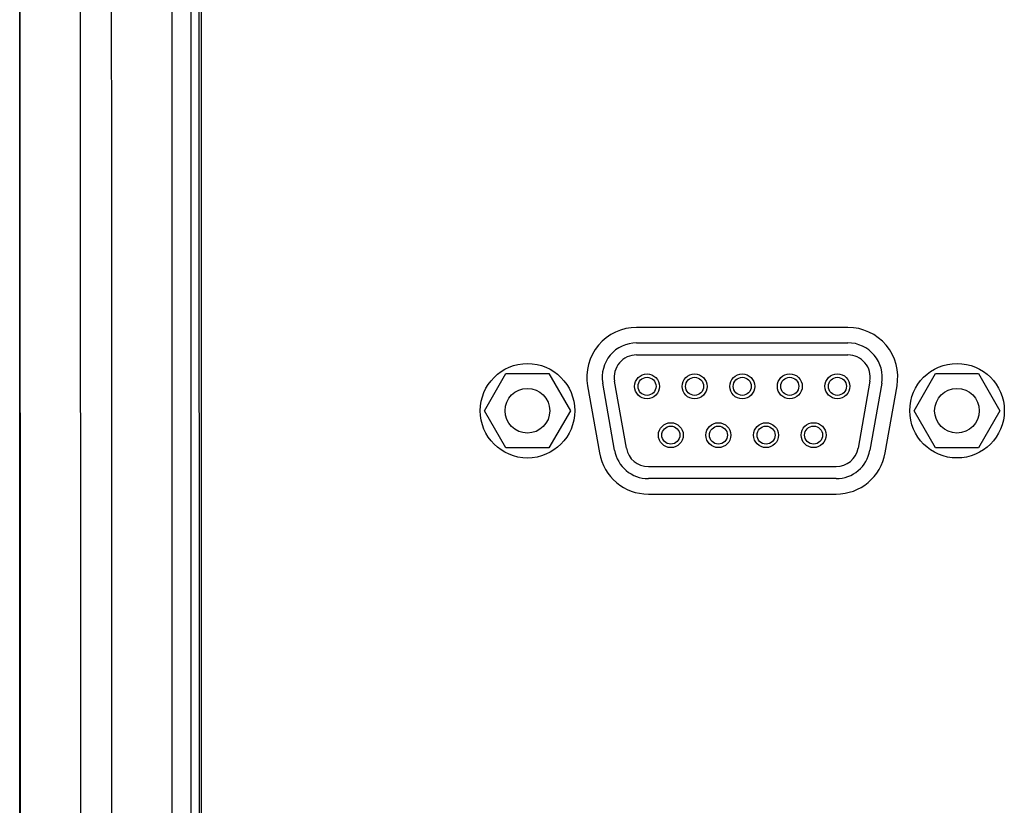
# Model space of a CAD drawing. Header units: millimetres. Extents: x -234 to 606, y -89 to 427.
# Tile 10 of 21: x 51 to 108, y 180 to 226. Entities that reach past the tile are written whole.
import ezdxf

# ---------------------------------------------------------------- set-up
doc = ezdxf.new("R2010")
doc.units = ezdxf.units.MM
doc.header["$LTSCALE"] = 23.1
doc.layers.add('06_ALL_SURFS', color=7, linetype='CONTINUOUS')

msp = doc.modelspace()

# ---------------------------------------------------------------- linework, layer by layer
at = {"layer": '06_ALL_SURFS', "color": 7}
for p, q in [((50.647, 116.524), (50.63, 266.692)), ((50.639, 262.169), (50.655, 121.158)), ((54.153, 261.939), (54.169, 121.278)), ((59.48, 256.932), (59.495, 126.286)), ((60.58, 256.933), (60.595, 126.286)), ((61.095, 126.286), (61.08, 256.933)), ((61.18, 256.933), (61.195, 126.286)), ((98.833, 208.111), (86.534, 208.111)), ((86.53, 207.212), (98.83, 207.213)), ((86.53, 206.512), (98.83, 206.513)), ((77.68, 203.261), (78.93, 205.426)), ((78.93, 205.426), (81.43, 205.426)), ((81.43, 205.426), (82.68, 203.261)), ((102.68, 203.263), (103.93, 205.429)), ((103.93, 205.429), (106.43, 205.429)), ((106.43, 205.429), (107.68, 203.264)), ((83.678, 204.707), (84.366, 200.808)), ((85.249, 200.964), (84.561, 204.864)), ((85.938, 201.086), (85.25, 204.986)), ((100.11, 204.987), (99.423, 201.087)), ((100.8, 204.866), (100.113, 200.966)), ((101.002, 200.81), (101.689, 204.708)), ((78.931, 201.096), (77.68, 203.261)), ((82.68, 203.261), (81.431, 201.096)), ((103.931, 201.099), (102.68, 203.263)), ((107.68, 203.264), (106.431, 201.099)), ((81.431, 201.096), (78.931, 201.096)), ((106.431, 201.099), (103.931, 201.099)), ((87.218, 200.012), (98.143, 200.013)), ((98.143, 199.313), (87.219, 199.312)), ((87.222, 198.412), (98.147, 198.413)), ((50.647, 195.108), (50.638, 195.108)), ((50.648, 188.108), (50.639, 188.108))]:
    msp.add_line(p, q, dxfattribs=at)
for centre, radius in [((80.184, 203.261), 2.75), ((105.184, 203.264), 2.75), ((87.14, 204.682), 0.725), ((87.14, 204.682), 0.525), ((89.91, 204.682), 0.725), ((89.91, 204.682), 0.525), ((92.68, 204.682), 0.725), ((92.68, 204.682), 0.525), ((95.45, 204.683), 0.725), ((95.45, 204.683), 0.525), ((98.22, 204.683), 0.725), ((98.22, 204.683), 0.525), ((80.18, 203.261), 1.3), ((105.18, 203.264), 1.3), ((88.526, 201.842), 0.725), ((88.526, 201.842), 0.525), ((91.296, 201.842), 0.725), ((91.296, 201.842), 0.525), ((94.066, 201.842), 0.725), ((94.066, 201.842), 0.525), ((96.836, 201.843), 0.725), ((96.836, 201.843), 0.525)]:
    msp.add_circle(centre, radius, dxfattribs=at)
for centre, radius, start, end in [((86.534, 205.211), 2.9, 90, 190.00654), ((98.833, 205.211), 2.9, 350.00654, 90), ((86.53, 205.212), 2, 90.00654, 190.00654), ((98.83, 205.213), 2, 350.00654, 90.00654), ((86.53, 205.212), 1.3, 90.00654, 190.00654), ((98.83, 205.213), 1.3, 350.00654, 90.00654), ((87.222, 201.312), 2.9, 190.00654, 270.00654), ((87.218, 201.312), 2, 190.00654, 270.00654), ((87.218, 201.312), 1.3, 190.00654, 270.00654), ((98.143, 201.313), 1.3, 270.00654, 350.00654), ((98.143, 201.313), 2, 270.00654, 350.00654), ((98.146, 201.313), 2.9, 270.00654, 350.00654)]:
    msp.add_arc(centre, radius, start, end, dxfattribs=at)
msp.add_open_spline([(55.995, 124.836), (55.992, 124.922), (55.988, 125.096), (55.988, 125.356), (55.988, 125.617), (55.988, 125.965), (55.988, 126.399), (55.988, 126.921), (55.988, 127.443), (55.988, 127.964), (55.988, 128.486), (55.988, 129.182), (55.988, 130.051), (55.989, 131.095), (55.989, 132.138), (55.989, 133.181), (55.989, 134.225), (55.989, 135.616), (55.989, 137.355), (55.989, 139.442), (55.989, 141.528), (55.99, 143.615), (55.99, 146.397), (55.99, 149.875), (55.99, 154.049), (55.99, 158.222), (55.99, 162.395), (55.99, 166.569), (55.99, 170.742), (55.989, 176.307), (55.989, 183.262), (55.988, 191.609), (55.987, 199.955), (55.986, 206.911), (55.985, 212.475), (55.984, 216.649), (55.983, 220.822), (55.982, 224.995), (55.981, 229.169), (55.98, 233.342), (55.979, 236.82), (55.979, 239.602), (55.978, 241.689), (55.977, 243.776), (55.977, 245.863), (55.976, 247.602), (55.976, 248.993), (55.975, 250.036), (55.975, 251.08), (55.975, 252.123), (55.974, 253.166), (55.974, 254.036), (55.974, 254.731), (55.974, 255.253), (55.974, 255.775), (55.973, 256.296), (55.973, 256.818), (55.973, 257.253), (55.973, 257.601), (55.973, 257.861), (55.973, 258.122), (55.977, 258.295), (55.98, 258.382)], degree=3, knots=[0, 0, 0, 0, 0.001945, 0.003896, 0.00585, 0.007803, 0.011709, 0.015616, 0.019522, 0.023429, 0.027335, 0.031242, 0.039055, 0.046868, 0.05468, 0.062493, 0.070306, 0.078119, 0.093745, 0.10937, 0.124996, 0.140621, 0.156247, 0.187498, 0.218749, 0.249999, 0.28125, 0.3125, 0.34375, 0.375, 0.4375, 0.5, 0.5625, 0.625, 0.656251, 0.687501, 0.718751, 0.750001, 0.781252, 0.812503, 0.843753, 0.859379, 0.875004, 0.89063, 0.906256, 0.921881, 0.929694, 0.937507, 0.94532, 0.953133, 0.960945, 0.968758, 0.972665, 0.976571, 0.980478, 0.984384, 0.988291, 0.992197, 0.99415, 0.996104, 0.998055, 1, 1, 1, 1], dxfattribs=at)

doc.saveas('drawing.dxf')
